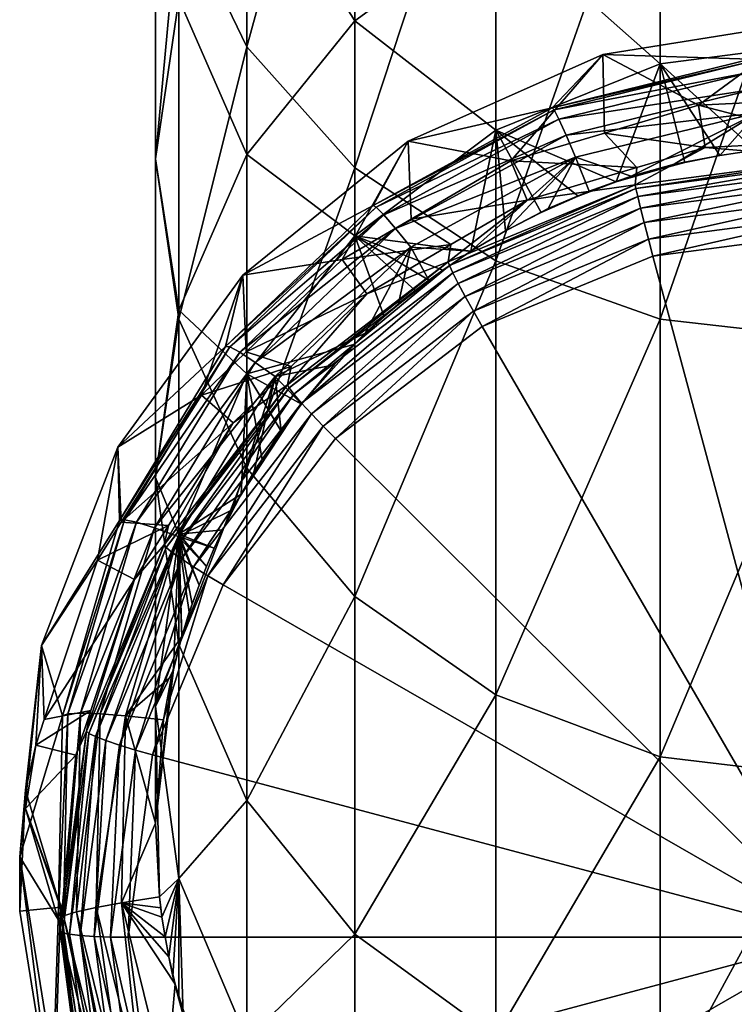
# Model space of a CAD drawing. Extents: x -0.027 to 0.027, y -0.19 to 0.072.
# Tile 2 of 256: x -0.012 to -0.001, y -0.179 to -0.165. Entities that reach past the tile are written whole.
import ezdxf

# ---------------------------------------------------------------- set-up
doc = ezdxf.new("R2010")
doc.units = 0
doc.layers.add('mesh', color=7, linetype='CONTINUOUS')

msp = doc.modelspace()

# ---------------------------------------------------------------- meshes
at = {"layer": 'mesh'}
mesh = msp.add_polyface(dxfattribs=at)
corners = [(-0.007071, -0.150562, 0.296719), (-0.007071, -0.159301, 0.286344), (-0.00866, -0.157647, 0.285097), (-0.005, -0.15172, 0.297807), (-0.005, -0.16057, 0.2873), (-0.002588, -0.152448, 0.298491), (-0.002588, -0.161368, 0.287901), (0, -0.152696, 0.298725), (0, -0.16164, 0.288106), (-0.009659, -0.151587, 0.280531), (-0.009659, -0.158567, 0.27014), (-0.00866, -0.156494, 0.268905), (-0.01, -0.153654, 0.282088), (-0.01, -0.16079, 0.271464), (-0.009659, -0.155721, 0.283646), (-0.009659, -0.163014, 0.272789), (-0.00866, -0.165086, 0.274023), (-0.007071, -0.166865, 0.275083), (-0.005, -0.16823, 0.275896), (-0.002588, -0.169089, 0.276408), (-0.002588, -0.152492, 0.266521), (-0.002588, -0.157949, 0.256114), (0, -0.157639, 0.255973), (-0.005, -0.15335, 0.267032), (-0.005, -0.158857, 0.25653), (-0.007071, -0.154715, 0.267846), (-0.007071, -0.160303, 0.25719), (-0.00866, -0.162186, 0.258051), (-0.009659, -0.16438, 0.259054), (-0.01, -0.166734, 0.26013), (-0.009659, -0.169088, 0.261206), (0, -0.161924, 0.245071), (-0.002588, -0.162247, 0.245178), (-0.005, -0.163195, 0.245492), (-0.007071, -0.164704, 0.245993), (-0.00866, -0.166669, 0.246644), (0, -0.165002, 0.233769), (-0.002588, -0.165336, 0.23384), (-0.005, -0.166312, 0.23405), (-0.001248, -0.165305, 0.223272), (-0.004172, -0.165982, 0.222851), (-0.001257, -0.16527, 0.222788), (-0.003427, -0.165199, 0.222782), (-0.002025, -0.165945, 0.210493), (-0.000334, -0.164706, 0.222739), (-0.000329, -0.165862, 0.210486), (0.001744, -0.165334, 0.222794), (-0.00119, -0.166606, 0.224828)]
mesh.append_faces([[corners[k] for k in face] for face in [(0, 1, 2, 2), (3, 4, 1, 1), (5, 6, 4, 4), (7, 6, 5, 5), (7, 8, 6, 6), (9, 10, 11, 11), (12, 13, 10, 10), (14, 13, 12, 12), (14, 15, 13, 13), (2, 15, 14, 14), (2, 16, 15, 15), (1, 16, 2, 2), (1, 17, 16, 16), (4, 17, 1, 1), (6, 18, 4, 4), (8, 19, 6, 6), (20, 21, 22, 22), (23, 24, 21, 21), (25, 24, 23, 23), (25, 26, 24, 24), (11, 26, 25, 25), (11, 27, 26, 26), (10, 27, 11, 11), (10, 28, 27, 27), (13, 28, 10, 10), (13, 29, 28, 28), (15, 29, 13, 13), (16, 30, 15, 15), (21, 31, 22, 22), (21, 32, 31, 31), (24, 32, 21, 21), (24, 33, 32, 32), (26, 33, 24, 24), (26, 34, 33, 33), (27, 34, 26, 26), (27, 35, 34, 34), (28, 35, 27, 27), (32, 36, 31, 31), (32, 37, 36, 36), (33, 37, 32, 32), (33, 38, 37, 37), (34, 38, 33, 33), (39, 40, 41, 41), (42, 43, 44, 44), (43, 45, 44, 44), (44, 41, 42, 42), (44, 46, 41, 41), (37, 47, 36, 36)]])
mesh = msp.add_polyface(dxfattribs=at)
corners = [(-0.001923, -0.166565, 0.2102), (0, -0.166727, 0.206467), (0.000003, -0.16647, 0.210191), (-0.002928, -0.166863, 0.210226), (-0.003402, -0.166354, 0.210529), (-0.00478, -0.166763, 0.210565), (-0.002025, -0.165945, 0.210493), (-0.000329, -0.165862, 0.210486), (0.000804, -0.16643, 0.210188), (-0.002588, -0.165336, 0.23384), (-0.002585, -0.166887, 0.224853), (-0.002224, -0.166785, 0.224844), (-0.003234, -0.167071, 0.224869), (-0.005, -0.166312, 0.23405), (0, -0.165002, 0.233769), (0, -0.166539, 0.224823), (0.000401, -0.166543, 0.224823), (-0.00019, -0.166537, 0.224822), (-0.000689, -0.166559, 0.224824), (-0.005, -0.16057, 0.2873), (-0.005, -0.16823, 0.275896), (-0.007071, -0.166865, 0.275083), (-0.009659, -0.163014, 0.272789), (-0.009659, -0.169088, 0.261206), (-0.01, -0.166734, 0.26013), (-0.009659, -0.16438, 0.259054), (-0.009659, -0.168959, 0.247404), (-0.00866, -0.166669, 0.246644), (-0.007071, -0.164704, 0.245993), (-0.007071, -0.167866, 0.234384), (-0.00044, -0.166537, 0.224822), (0.000214, -0.166529, 0.224822), (0.001602, -0.166115, 0.224486), (-0.001154, -0.166056, 0.224481), (-0.003011, -0.166989, 0.224862), (-0.003832, -0.16671, 0.224538), (-0.001195, -0.16571, 0.224144), (-0.003969, -0.166387, 0.224203), (-0.004075, -0.16615, 0.223794), (-0.001227, -0.165454, 0.223733), (-0.006645, -0.167556, 0.223917), (-0.004144, -0.166012, 0.223334), (-0.001248, -0.165305, 0.223272), (-0.006757, -0.167442, 0.223459), (-0.004172, -0.165982, 0.222851), (-0.006803, -0.167421, 0.222977), (-0.006287, -0.166473, 0.222894), (-0.003427, -0.165199, 0.222782), (-0.001257, -0.16527, 0.222788), (-0.00119, -0.166606, 0.224828), (-0.00171, -0.166682, 0.224835), (-0.002381, -0.166813, 0.224847)]
mesh.append_faces([[corners[k] for k in face] for face in [(0, 1, 2, 2), (3, 4, 5, 5), (0, 4, 3, 3), (0, 6, 4, 4), (2, 6, 0, 0), (2, 7, 6, 6), (8, 7, 2, 2), (9, 10, 11, 11), (9, 12, 10, 10), (13, 12, 9, 9), (14, 15, 16, 16), (14, 17, 15, 15), (14, 18, 17, 17), (19, 20, 21, 21), (22, 23, 24, 24), (25, 26, 27, 27), (24, 26, 25, 25), (28, 29, 13, 13), (27, 29, 28, 28), (30, 17, 18, 18), (31, 17, 30, 30), (31, 15, 17, 17), (16, 15, 31, 31), (32, 30, 33, 33), (33, 34, 35, 35), (33, 36, 32, 32), (33, 37, 36, 36), (35, 37, 33, 33), (36, 38, 39, 39), (37, 38, 36, 36), (37, 40, 38, 38), (39, 41, 42, 42), (38, 41, 39, 39), (38, 43, 41, 41), (41, 44, 42, 42), (41, 45, 44, 44), (46, 5, 47, 47), (47, 4, 6, 6), (5, 4, 47, 47), (47, 44, 46, 46), (47, 48, 44, 44), (14, 49, 18, 18), (9, 50, 49, 49), (11, 50, 9, 9), (30, 18, 49, 49), (33, 49, 50, 50), (33, 30, 49, 49), (50, 51, 33, 33)]])
mesh = msp.add_polyface(dxfattribs=at)
corners = [(-0.002692, -0.168164, 0.205589), (-0.002759, -0.167912, 0.205601), (-0.0052, -0.169199, 0.20568), (0, -0.16755, 0.20557), (0, -0.167811, 0.205558), (0.002759, -0.167912, 0.205601), (-0.002821, -0.167671, 0.20568), (-0.005329, -0.168972, 0.205694), (0, -0.167301, 0.205648), (-0.002875, -0.167458, 0.205821), (-0.00545, -0.168756, 0.205775), (0, -0.167081, 0.205788), (-0.002916, -0.167287, 0.206014), (-0.005554, -0.168563, 0.205918), (0, -0.166904, 0.205981), (-0.002942, -0.16717, 0.206246), (-0.005633, -0.168408, 0.206112), (0, -0.166784, 0.206212), (-0.002951, -0.167114, 0.206501), (-0.005683, -0.168301, 0.206345), (0, -0.166727, 0.206467), (-0.001923, -0.166565, 0.2102), (-0.002928, -0.166863, 0.210226), (-0.004541, -0.167342, 0.210268), (-0.0057, -0.168249, 0.2066), (0, -0.178171, 0.206465), (-0.00478, -0.166763, 0.210565), (-0.005, -0.166312, 0.23405), (-0.003792, -0.16728, 0.224887), (-0.003234, -0.167071, 0.224869), (-0.004333, -0.16752, 0.224908), (-0.002588, -0.161368, 0.287901), (-0.002588, -0.169089, 0.276408), (-0.005, -0.16823, 0.275896), (0, -0.16164, 0.288106), (0, -0.169381, 0.276582), (-0.005, -0.17461, 0.26373), (-0.002588, -0.175519, 0.264145), (0.002588, -0.169089, 0.276408), (0, -0.175829, 0.264287), (-0.00423, -0.167462, 0.224903), (-0.003628, -0.167206, 0.224881), (-0.003011, -0.166989, 0.224862), (-0.002585, -0.166887, 0.224853), (-0.002381, -0.166813, 0.224847), (-0.002224, -0.166785, 0.224844), (-0.003832, -0.16671, 0.224538), (-0.001154, -0.166056, 0.224481), (-0.006472, -0.167756, 0.224323), (-0.003969, -0.166387, 0.224203), (-0.004858, -0.16779, 0.224932), (-0.00171, -0.166682, 0.224835)]
mesh.append_faces([[corners[k] for k in face] for face in [(0, 1, 2, 2), (0, 3, 1, 1), (4, 3, 0, 0), (4, 5, 3, 3), (1, 6, 7, 7), (1, 8, 6, 6), (3, 8, 1, 1), (6, 9, 10, 10), (6, 11, 9, 9), (8, 11, 6, 6), (9, 12, 13, 13), (9, 14, 12, 12), (11, 14, 9, 9), (12, 15, 16, 16), (12, 17, 15, 15), (14, 17, 12, 12), (15, 18, 19, 19), (15, 20, 18, 18), (17, 20, 15, 15), (21, 18, 20, 20), (22, 18, 21, 21), (23, 18, 22, 22), (23, 24, 18, 18), (25, 0, 2, 2), (25, 4, 0, 0), (22, 26, 23, 23), (27, 28, 29, 29), (30, 28, 27, 27), (31, 32, 33, 33), (34, 35, 32, 32), (32, 36, 33, 33), (35, 37, 32, 32), (38, 39, 35, 35), (40, 28, 30, 30), (41, 28, 40, 40), (41, 29, 28, 28), (42, 29, 41, 41), (42, 43, 29, 29), (44, 43, 42, 42), (44, 45, 43, 43), (46, 41, 40, 40), (46, 42, 41, 41), (47, 44, 42, 42), (46, 48, 49, 49), (27, 50, 30, 30), (40, 30, 50, 50), (51, 45, 44, 44), (40, 50, 46, 46)]])
mesh = msp.add_polyface(dxfattribs=at)
corners = [(-0.007354, -0.170845, 0.205824), (-0.005329, -0.168972, 0.205694), (-0.007537, -0.17066, 0.205842), (-0.00545, -0.168756, 0.205775), (-0.007707, -0.170481, 0.205926), (-0.005554, -0.168563, 0.205918), (-0.007854, -0.170322, 0.206072), (-0.005633, -0.168408, 0.206112), (-0.007966, -0.170192, 0.206268), (-0.005683, -0.168301, 0.206345), (-0.008037, -0.1701, 0.206503), (-0.0057, -0.168249, 0.2066), (-0.008061, -0.170054, 0.206758), (-0.008005, -0.169786, 0.210482), (-0.006897, -0.168716, 0.210388), (-0.008858, -0.17061, 0.210554), (-0.009324, -0.170204, 0.210866), (-0.008666, -0.169567, 0.21081), (-0.00726, -0.16821, 0.210692), (-0.00866, -0.169891, 0.234819), (-0.007072, -0.169456, 0.225078), (-0.007071, -0.167866, 0.234384), (-0.00866, -0.165086, 0.274023), (-0.00866, -0.171281, 0.262208), (-0.009659, -0.169088, 0.261206), (-0.007071, -0.166865, 0.275083), (-0.01, -0.166734, 0.26013), (-0.01, -0.171415, 0.248218), (-0.009659, -0.168959, 0.247404), (-0.00866, -0.166669, 0.246644), (-0.009659, -0.172249, 0.235326), (-0.007376, -0.169762, 0.225105), (-0.006918, -0.169296, 0.225064), (-0.00824, -0.169933, 0.22482), (-0.006249, -0.168032, 0.224653), (-0.008534, -0.169724, 0.224495), (-0.010014, -0.172157, 0.224708), (-0.006472, -0.167756, 0.224323), (-0.008762, -0.169576, 0.224093), (-0.006645, -0.167556, 0.223917), (-0.010281, -0.172074, 0.224312), (-0.00891, -0.169496, 0.223639), (-0.006757, -0.167442, 0.223459), (-0.010456, -0.172036, 0.223861), (-0.008971, -0.16949, 0.223158), (-0.006803, -0.167421, 0.222977), (-0.010527, -0.172047, 0.223381), (-0.010555, -0.170969, 0.223287), (-0.008718, -0.168441, 0.223066), (-0.006287, -0.166473, 0.222894), (-0.007857, -0.170337, 0.225155), (-0.008155, -0.170735, 0.22519), (-0.008551, -0.171324, 0.225241)]
mesh.append_faces([[corners[k] for k in face] for face in [(0, 1, 2, 2), (2, 3, 4, 4), (4, 5, 6, 6), (6, 7, 8, 8), (8, 9, 10, 10), (10, 11, 12, 12), (13, 12, 14, 14), (15, 12, 13, 13), (13, 16, 15, 15), (13, 17, 16, 16), (14, 17, 13, 13), (14, 18, 17, 17), (19, 20, 21, 21), (22, 23, 24, 24), (25, 23, 22, 22), (26, 27, 28, 28), (24, 27, 26, 26), (29, 19, 21, 21), (28, 19, 29, 29), (28, 30, 19, 19), (27, 30, 28, 28), (20, 31, 32, 32), (33, 32, 31, 31), (34, 32, 33, 33), (33, 35, 34, 34), (33, 36, 35, 35), (37, 38, 39, 39), (35, 38, 37, 37), (35, 40, 38, 38), (39, 41, 42, 42), (38, 41, 39, 39), (38, 43, 41, 41), (42, 44, 45, 45), (41, 44, 42, 42), (41, 46, 44, 44), (47, 16, 48, 48), (48, 18, 49, 49), (48, 17, 18, 18), (16, 17, 48, 48), (48, 44, 47, 47), (48, 45, 44, 44), (49, 45, 48, 48), (19, 50, 20, 20), (51, 50, 19, 19), (50, 31, 20, 20), (33, 50, 51, 51), (33, 31, 50, 50), (51, 52, 33, 33)]])
mesh = msp.add_polyface(dxfattribs=at)
corners = [(-0.0052, -0.169199, 0.20568), (-0.005329, -0.168972, 0.205694), (-0.007354, -0.170845, 0.205824), (-0.002759, -0.167912, 0.205601), (-0.00545, -0.168756, 0.205775), (-0.007537, -0.17066, 0.205842), (-0.002821, -0.167671, 0.20568), (-0.005554, -0.168563, 0.205918), (-0.007707, -0.170481, 0.205926), (-0.002875, -0.167458, 0.205821), (-0.005633, -0.168408, 0.206112), (-0.007854, -0.170322, 0.206072), (-0.002916, -0.167287, 0.206014), (-0.005683, -0.168301, 0.206345), (-0.007966, -0.170192, 0.206268), (-0.002942, -0.16717, 0.206246), (-0.0057, -0.168249, 0.2066), (-0.008037, -0.1701, 0.206503), (-0.002951, -0.167114, 0.206501), (-0.005659, -0.167994, 0.210325), (-0.004541, -0.167342, 0.210268), (-0.006897, -0.168716, 0.210388), (-0.008061, -0.170054, 0.206758), (-0.00726, -0.16821, 0.210692), (-0.006244, -0.167618, 0.21064), (-0.00478, -0.166763, 0.210565), (-0.007071, -0.167866, 0.234384), (-0.007072, -0.169456, 0.225078), (-0.006641, -0.169051, 0.225042), (-0.006183, -0.168669, 0.225009), (-0.005, -0.16823, 0.275896), (-0.007071, -0.173165, 0.263069), (-0.007071, -0.166865, 0.275083), (-0.005, -0.17461, 0.26373), (-0.006431, -0.16886, 0.225026), (-0.006918, -0.169296, 0.225064), (-0.006249, -0.168032, 0.224653), (-0.006472, -0.167756, 0.224323), (-0.003832, -0.16671, 0.224538), (-0.008534, -0.169724, 0.224495), (-0.006645, -0.167556, 0.223917), (-0.003969, -0.166387, 0.224203), (-0.006757, -0.167442, 0.223459), (-0.004075, -0.16615, 0.223794), (-0.006803, -0.167421, 0.222977), (-0.004144, -0.166012, 0.223334), (-0.006287, -0.166473, 0.222894), (-0.004172, -0.165982, 0.222851), (-0.005366, -0.168092, 0.224958), (-0.005, -0.166312, 0.23405), (-0.00578, -0.168369, 0.224983), (-0.005983, -0.168517, 0.224996), (-0.004998, -0.167874, 0.224939), (-0.004858, -0.16779, 0.224932)]
mesh.append_faces([[corners[k] for k in face] for face in [(0, 1, 2, 2), (0, 3, 1, 1), (1, 4, 5, 5), (1, 6, 4, 4), (4, 7, 8, 8), (4, 9, 7, 7), (7, 10, 11, 11), (7, 12, 10, 10), (10, 13, 14, 14), (10, 15, 13, 13), (13, 16, 17, 17), (13, 18, 16, 16), (19, 16, 20, 20), (21, 16, 19, 19), (21, 22, 16, 16), (19, 23, 21, 21), (19, 24, 23, 23), (20, 24, 19, 19), (20, 25, 24, 24), (26, 27, 28, 28), (28, 29, 26, 26), (30, 31, 32, 32), (30, 33, 31, 31), (28, 34, 29, 29), (28, 35, 34, 34), (27, 35, 28, 28), (36, 34, 35, 35), (36, 37, 38, 38), (36, 39, 37, 37), (37, 40, 41, 41), (40, 42, 43, 43), (42, 44, 45, 45), (46, 24, 25, 25), (23, 24, 46, 46), (46, 47, 44, 44), (26, 48, 49, 49), (26, 50, 48, 48), (26, 51, 50, 50), (26, 29, 51, 51), (49, 52, 53, 53), (48, 52, 49, 49), (52, 48, 53, 53), (50, 51, 48, 48), (29, 34, 51, 51), (48, 51, 36, 36), (38, 48, 36, 36), (38, 53, 48, 48), (51, 34, 36, 36)]])
mesh = msp.add_polyface(dxfattribs=at)
corners = [(-0.009007, -0.172991, 0.206011), (-0.007537, -0.17066, 0.205842), (-0.009231, -0.172859, 0.206034), (-0.007354, -0.170845, 0.205824), (-0.007707, -0.170481, 0.205926), (-0.00944, -0.17273, 0.206123), (-0.007854, -0.170322, 0.206072), (-0.009619, -0.172613, 0.206272), (-0.007966, -0.170192, 0.206268), (-0.009757, -0.172516, 0.206472), (-0.008037, -0.1701, 0.206503), (-0.009843, -0.172445, 0.206708), (-0.008061, -0.170054, 0.206758), (-0.009873, -0.172406, 0.206964), (-0.008858, -0.17061, 0.210554), (-0.00981, -0.17212, 0.210686), (-0.010311, -0.172914, 0.210755), (-0.010853, -0.172629, 0.211078), (-0.010503, -0.172074, 0.211029), (-0.009324, -0.170204, 0.210866), (-0.008741, -0.171661, 0.225271), (-0.00866, -0.169891, 0.234819), (-0.009659, -0.172249, 0.235326), (-0.009013, -0.172186, 0.225317), (-0.008657, -0.171522, 0.225259), (-0.008435, -0.17115, 0.225226), (-0.007071, -0.166865, 0.275083), (-0.007071, -0.173165, 0.263069), (-0.00866, -0.171281, 0.262208), (-0.009659, -0.169088, 0.261206), (-0.009659, -0.173872, 0.249033), (-0.01, -0.171415, 0.248218), (-0.01, -0.174779, 0.23587), (-0.008872, -0.171893, 0.225291), (-0.008551, -0.171324, 0.225241), (-0.00824, -0.169933, 0.22482), (-0.009669, -0.172281, 0.225025), (-0.010014, -0.172157, 0.224708), (-0.010281, -0.172074, 0.224312), (-0.008534, -0.169724, 0.224495), (-0.010456, -0.172036, 0.223861), (-0.008762, -0.169576, 0.224093), (-0.010527, -0.172047, 0.223381), (-0.00891, -0.169496, 0.223639), (-0.011673, -0.173884, 0.223542), (-0.010555, -0.170969, 0.223287), (-0.008971, -0.16949, 0.223158), (-0.009137, -0.172454, 0.22534), (-0.009253, -0.172725, 0.225364), (-0.008155, -0.170735, 0.22519)]
mesh.append_faces([[corners[k] for k in face] for face in [(0, 1, 2, 2), (3, 1, 0, 0), (2, 4, 5, 5), (1, 4, 2, 2), (5, 6, 7, 7), (4, 6, 5, 5), (7, 8, 9, 9), (6, 8, 7, 7), (9, 10, 11, 11), (8, 10, 9, 9), (11, 12, 13, 13), (10, 12, 11, 11), (14, 13, 12, 12), (15, 13, 14, 14), (16, 13, 15, 15), (15, 17, 16, 16), (15, 18, 17, 17), (14, 18, 15, 15), (14, 19, 18, 18), (20, 21, 22, 22), (22, 23, 20, 20), (21, 24, 25, 25), (20, 24, 21, 21), (26, 27, 28, 28), (29, 30, 31, 31), (28, 30, 29, 29), (31, 32, 22, 22), (33, 20, 23, 23), (34, 20, 33, 33), (34, 24, 20, 20), (34, 25, 24, 24), (35, 33, 36, 36), (35, 34, 33, 33), (36, 37, 35, 35), (37, 38, 39, 39), (38, 40, 41, 41), (40, 42, 43, 43), (44, 17, 45, 45), (45, 18, 19, 19), (17, 18, 45, 45), (45, 46, 42, 42), (22, 47, 23, 23), (48, 47, 22, 22), (21, 25, 49, 49), (33, 23, 47, 47), (49, 25, 34, 34), (36, 47, 48, 48), (33, 47, 36, 36)]])
mesh = msp.add_polyface(dxfattribs=at)
corners = [(-0.010046, -0.17549, 0.20623), (-0.009231, -0.172859, 0.206034), (-0.010296, -0.17542, 0.206258), (-0.009007, -0.172991, 0.206011), (-0.00944, -0.17273, 0.206123), (-0.010529, -0.175349, 0.206352), (-0.009619, -0.172613, 0.206272), (-0.009757, -0.172516, 0.206472), (-0.010729, -0.175282, 0.206506), (0, -0.178171, 0.206465), (-0.007354, -0.170845, 0.205824), (-0.0052, -0.169199, 0.20568), (-0.0104, -0.178171, 0.206465), (-0.009737, -0.174235, 0.225496), (-0.009659, -0.172249, 0.235326), (-0.01, -0.174779, 0.23587), (-0.009656, -0.173925, 0.225469), (-0.002588, -0.169089, 0.276408), (-0.002588, -0.175519, 0.264145), (-0.005, -0.17461, 0.26373), (0, -0.169381, 0.276582), (0, -0.175829, 0.264287), (-0.00866, -0.171281, 0.262208), (-0.00866, -0.176161, 0.249792), (-0.009659, -0.173872, 0.249033), (-0.007071, -0.173165, 0.263069), (-0.007071, -0.178127, 0.250444), (-0.005, -0.179635, 0.250944), (-0.002588, -0.180584, 0.251259), (-0.01, -0.171415, 0.248218), (-0.009659, -0.17731, 0.236414), (-0.00866, -0.179668, 0.23692), (-0.009764, -0.174337, 0.225505), (-0.009884, -0.174978, 0.225561), (-0.01044, -0.174919, 0.225256), (-0.009669, -0.172281, 0.225025), (-0.010812, -0.174888, 0.224947), (-0.010014, -0.172157, 0.224708), (-0.01, -0.176497, 0.225694), (-0.009611, -0.173751, 0.225454), (-0.009361, -0.172999, 0.225388), (-0.009253, -0.172725, 0.225364), (-0.009461, -0.173277, 0.225412), (-0.009942, -0.177578, 0.225788), (-0.009905, -0.177874, 0.225814), (-0.009505, -0.173394, 0.225422)]
mesh.append_faces([[corners[k] for k in face] for face in [(0, 1, 2, 2), (3, 1, 0, 0), (2, 4, 5, 5), (1, 4, 2, 2), (4, 6, 5, 5), (6, 7, 8, 8), (9, 3, 0, 0), (9, 10, 3, 3), (11, 10, 9, 9), (0, 12, 9, 9), (13, 14, 15, 15), (16, 14, 13, 13), (17, 18, 19, 19), (20, 21, 18, 18), (22, 23, 24, 24), (25, 23, 22, 22), (25, 26, 23, 23), (19, 26, 25, 25), (18, 27, 19, 19), (21, 28, 18, 18), (24, 15, 29, 29), (24, 30, 15, 15), (23, 30, 24, 24), (23, 31, 30, 30), (26, 31, 23, 23), (32, 33, 34, 34), (35, 36, 37, 37), (34, 36, 35, 35), (13, 15, 38, 38), (16, 39, 14, 14), (14, 40, 41, 41), (14, 42, 40, 40), (39, 42, 14, 14), (15, 43, 38, 38), (30, 43, 15, 15), (30, 44, 43, 43), (32, 38, 33, 33), (32, 13, 38, 38), (39, 13, 32, 32), (39, 16, 13, 13), (45, 42, 39, 39), (40, 42, 45, 45), (39, 32, 34, 34), (35, 41, 40, 40), (35, 39, 34, 34), (35, 45, 39, 39), (40, 45, 35, 35), (34, 33, 38, 38)]])
mesh = msp.add_polyface(dxfattribs=at)
corners = [(-0.010046, -0.17549, 0.20623), (-0.010296, -0.17542, 0.206258), (-0.0104, -0.178171, 0.206465), (-0.010529, -0.175349, 0.206352), (-0.010659, -0.178168, 0.206499), (-0.010729, -0.175282, 0.206506), (-0.0109, -0.178159, 0.206598), (-0.009619, -0.172613, 0.206272), (-0.010882, -0.175223, 0.206709), (-0.011107, -0.178146, 0.206756), (-0.009757, -0.172516, 0.206472), (-0.010979, -0.175176, 0.206947), (-0.011266, -0.178127, 0.206963), (-0.009843, -0.172445, 0.206708), (-0.011012, -0.175145, 0.207204), (-0.011366, -0.178106, 0.207203), (-0.009873, -0.172406, 0.206964), (-0.010311, -0.172914, 0.210755), (-0.010952, -0.174839, 0.210924), (-0.011171, -0.175496, 0.210981), (-0.0114, -0.178084, 0.207461), (-0.011373, -0.177761, 0.211179), (-0.011911, -0.176279, 0.211397), (-0.011759, -0.175347, 0.211316), (-0.011634, -0.17497, 0.211283), (-0.010853, -0.172629, 0.211078), (-0.011397, -0.177729, 0.214643), (-0.011911, -0.176008, 0.214493), (-0.01044, -0.174919, 0.225256), (-0.010873, -0.177732, 0.225196), (-0.010812, -0.174888, 0.224947), (-0.010499, -0.177665, 0.225496), (-0.010014, -0.172157, 0.224708), (-0.011101, -0.174878, 0.224557), (-0.010281, -0.172074, 0.224312), (-0.011163, -0.177798, 0.224813), (-0.011289, -0.174888, 0.22411), (-0.010456, -0.172036, 0.223861), (-0.011353, -0.177857, 0.22437), (-0.011365, -0.174918, 0.223633), (-0.010527, -0.172047, 0.223381), (-0.01143, -0.177908, 0.223894), (-0.011673, -0.173884, 0.223542), (-0.011995, -0.176988, 0.223814), (-0.010555, -0.170969, 0.223287), (-0.01, -0.176497, 0.225694)]
mesh.append_faces([[corners[k] for k in face] for face in [(0, 1, 2, 2), (1, 3, 4, 4), (3, 5, 6, 6), (3, 7, 5, 5), (5, 8, 9, 9), (5, 10, 8, 8), (8, 11, 12, 12), (8, 13, 11, 11), (10, 13, 8, 8), (11, 14, 15, 15), (11, 16, 14, 14), (13, 16, 11, 11), (17, 14, 16, 16), (18, 14, 17, 17), (19, 14, 18, 18), (19, 20, 14, 14), (21, 20, 19, 19), (19, 22, 21, 21), (19, 23, 22, 22), (18, 23, 19, 19), (18, 24, 23, 23), (17, 24, 18, 18), (17, 25, 24, 24), (26, 22, 27, 27), (28, 29, 30, 30), (31, 29, 28, 28), (32, 33, 34, 34), (30, 33, 32, 32), (30, 35, 33, 33), (29, 35, 30, 30), (34, 36, 37, 37), (33, 36, 34, 34), (33, 38, 36, 36), (35, 38, 33, 33), (37, 39, 40, 40), (36, 39, 37, 37), (36, 41, 39, 39), (38, 41, 36, 36), (27, 22, 23, 23), (27, 42, 43, 43), (23, 42, 27, 27), (42, 24, 25, 25), (23, 24, 42, 42), (43, 39, 41, 41), (42, 39, 43, 43), (42, 40, 39, 39), (44, 40, 42, 42), (28, 45, 31, 31)]])
mesh = msp.add_polyface(dxfattribs=at)
corners = [(0, -0.178171, 0.206465), (-0.010046, -0.180853, 0.206699), (-0.009007, -0.183351, 0.206918), (-0.0104, -0.178171, 0.206465), (-0.007354, -0.185497, 0.207106), (-0.00866, -0.179668, 0.23692), (-0.009594, -0.179317, 0.225941), (-0.009659, -0.17731, 0.236414), (-0.00941, -0.179877, 0.22599), (-0.009229, -0.180342, 0.22603), (-0.009655, -0.179083, 0.22592), (-0.009744, -0.178747, 0.225891), (-0.005, -0.17461, 0.26373), (-0.005, -0.179635, 0.250944), (-0.007071, -0.178127, 0.250444), (-0.002588, -0.175519, 0.264145), (-0.002588, -0.180584, 0.251259), (0, -0.175829, 0.264287), (0, -0.180907, 0.251366), (-0.007071, -0.181692, 0.237356), (-0.005, -0.183246, 0.237689), (-0.002588, -0.184223, 0.237899), (-0.009319, -0.180103, 0.226009), (-0.009712, -0.178861, 0.225901), (-0.009842, -0.180332, 0.22573), (-0.010499, -0.177665, 0.225496), (-0.008819, -0.182989, 0.225655), (-0.010193, -0.180495, 0.225437), (-0.008515, -0.18274, 0.22594), (-0.009054, -0.183195, 0.225285), (-0.010465, -0.180635, 0.225061), (-0.009208, -0.183346, 0.22485), (-0.008449, -0.181837, 0.226161), (-0.008118, -0.182325, 0.226204), (-0.009024, -0.1808, 0.22607), (-0.008751, -0.181329, 0.226117), (-0.009806, -0.178458, 0.225865), (-0.00986, -0.178167, 0.22584), (-0.009905, -0.177874, 0.225814), (-0.009921, -0.177739, 0.225803), (-0.009942, -0.177578, 0.225788)]
mesh.append_faces([[corners[k] for k in face] for face in [(0, 1, 2, 2), (0, 3, 1, 1), (2, 4, 0, 0), (5, 6, 7, 7), (5, 8, 6, 6), (9, 8, 5, 5), (7, 10, 11, 11), (6, 10, 7, 7), (12, 13, 14, 14), (15, 16, 13, 13), (17, 18, 16, 16), (14, 19, 5, 5), (13, 19, 14, 14), (13, 20, 19, 19), (16, 20, 13, 13), (18, 21, 16, 16), (9, 22, 8, 8), (22, 6, 8, 8), (22, 10, 6, 6), (23, 10, 22, 22), (23, 11, 10, 10), (23, 22, 24, 24), (25, 23, 24, 24), (24, 26, 27, 27), (28, 26, 24, 24), (27, 29, 30, 30), (26, 29, 27, 27), (29, 31, 30, 30), (19, 32, 5, 5), (19, 33, 32, 32), (5, 34, 9, 9), (5, 35, 34, 34), (32, 35, 5, 5), (7, 36, 37, 37), (37, 38, 7, 7), (7, 11, 36, 36), (9, 34, 22, 22), (36, 11, 23, 23), (38, 39, 40, 40), (25, 38, 37, 37), (36, 25, 37, 37), (25, 36, 23, 23), (25, 39, 38, 38), (25, 40, 39, 39), (28, 35, 32, 32), (24, 35, 28, 28), (24, 34, 35, 35), (22, 34, 24, 24)]])
mesh = msp.add_polyface(dxfattribs=at)
corners = [(-0.010046, -0.180853, 0.206699), (-0.010659, -0.178168, 0.206499), (-0.010296, -0.180916, 0.206739), (-0.0104, -0.178171, 0.206465), (-0.010296, -0.17542, 0.206258), (-0.0109, -0.178159, 0.206598), (-0.010529, -0.18097, 0.206844), (-0.010529, -0.175349, 0.206352), (-0.011107, -0.178146, 0.206756), (-0.010729, -0.181009, 0.207007), (-0.010729, -0.175282, 0.206506), (-0.011266, -0.178127, 0.206963), (-0.010882, -0.181032, 0.207217), (-0.010882, -0.175223, 0.206709), (-0.011366, -0.178106, 0.207203), (-0.010979, -0.181037, 0.207459), (-0.010979, -0.175176, 0.206947), (-0.0114, -0.178084, 0.207461), (-0.011012, -0.181023, 0.207718), (-0.011012, -0.175145, 0.207204), (-0.011397, -0.17803, 0.211203), (-0.011373, -0.177761, 0.211179), (-0.011397, -0.177729, 0.214643), (-0.011012, -0.180397, 0.214877), (-0.009873, -0.183762, 0.207958), (-0.009873, -0.183136, 0.215116), (-0.011911, -0.176279, 0.211397), (-0.010499, -0.177665, 0.225496), (-0.010193, -0.180495, 0.225437), (-0.010873, -0.177732, 0.225196), (-0.009842, -0.180332, 0.22573), (-0.010465, -0.180635, 0.225061), (-0.011163, -0.177798, 0.224813), (-0.010643, -0.180742, 0.224623), (-0.011353, -0.177857, 0.22437), (-0.009208, -0.183346, 0.22485), (-0.010715, -0.180812, 0.224148), (-0.01143, -0.177908, 0.223894), (-0.00927, -0.183433, 0.224378), (-0.0115, -0.180871, 0.214918), (-0.011995, -0.176988, 0.223814), (-0.0115, -0.18007, 0.224083), (-0.011995, -0.17779, 0.214649), (-0.011911, -0.176008, 0.214493), (-0.010222, -0.182918, 0.224332), (-0.010222, -0.18372, 0.215167), (-0.01, -0.176497, 0.225694), (-0.009942, -0.177578, 0.225788)]
mesh.append_faces([[corners[k] for k in face] for face in [(0, 1, 2, 2), (3, 1, 0, 0), (3, 4, 1, 1), (2, 5, 6, 6), (1, 5, 2, 2), (1, 7, 5, 5), (6, 8, 9, 9), (5, 8, 6, 6), (5, 10, 8, 8), (9, 11, 12, 12), (8, 11, 9, 9), (8, 13, 11, 11), (12, 14, 15, 15), (11, 14, 12, 12), (11, 16, 14, 14), (15, 17, 18, 18), (14, 17, 15, 15), (14, 19, 17, 17), (20, 17, 21, 21), (20, 18, 17, 17), (22, 18, 20, 20), (23, 18, 22, 22), (23, 24, 18, 18), (25, 24, 23, 23), (26, 20, 21, 21), (22, 20, 26, 26), (27, 28, 29, 29), (30, 28, 27, 27), (29, 31, 32, 32), (28, 31, 29, 29), (32, 33, 34, 34), (31, 33, 32, 32), (31, 35, 33, 33), (34, 36, 37, 37), (33, 36, 34, 34), (33, 38, 36, 36), (39, 40, 41, 41), (42, 40, 39, 39), (43, 40, 42, 42), (41, 36, 44, 44), (41, 37, 36, 36), (40, 37, 41, 41), (22, 43, 42, 42), (39, 22, 42, 42), (39, 23, 22, 22), (45, 23, 39, 39), (45, 25, 23, 23), (46, 47, 27, 27)]])
mesh = msp.add_polyface(dxfattribs=at)
corners = [(-0.0052, -0.187143, 0.20725), (-0.005329, -0.187364, 0.207303), (-0.002692, -0.188178, 0.20734), (0, -0.178171, 0.206465), (-0.007354, -0.185497, 0.207106), (0, -0.188532, 0.207371), (-0.001126, -0.186409, 0.226561), (0, -0.184556, 0.237971), (0, -0.186403, 0.226561), (-0.002588, -0.184223, 0.237899), (-0.002115, -0.186247, 0.226547), (-0.005, -0.183246, 0.237689), (-0.004351, -0.185479, 0.22648), (-0.004995, -0.185128, 0.226449), (-0.003253, -0.18593, 0.226519), (-0.002584, -0.186117, 0.226535), (-0.002588, -0.180584, 0.251259), (0, -0.180907, 0.251366), (-0.001517, -0.186335, 0.226555), (0.001093, -0.186391, 0.226559), (-0.004024, -0.185609, 0.226491), (-0.001602, -0.186915, 0.226305), (-0.00425, -0.186147, 0.226238), (0.001154, -0.186973, 0.226311), (-0.004401, -0.186517, 0.225964), (-0.006607, -0.184723, 0.226114), (-0.001659, -0.187312, 0.226034), (-0.004519, -0.186818, 0.225602), (-0.006843, -0.185043, 0.225835), (-0.001704, -0.187634, 0.225673), (-0.001733, -0.18786, 0.225245), (-0.004595, -0.18703, 0.225173), (-0.001744, -0.187978, 0.224775), (-0.004627, -0.187142, 0.224702), (0.001248, -0.187923, 0.225251), (0.001227, -0.187696, 0.225679), (0.001195, -0.187373, 0.226039), (-0.002782, -0.188284, 0.224802), (-0.005709, -0.187171, 0.224705), (-0.007193, -0.185592, 0.224566), (-0.005232, -0.185, 0.226438), (-0.0062, -0.184325, 0.226379)]
mesh.append_faces([[corners[k] for k in face] for face in [(0, 1, 2, 2), (3, 0, 2, 2), (3, 4, 0, 0), (2, 5, 3, 3), (6, 7, 8, 8), (6, 9, 7, 7), (10, 9, 6, 6), (11, 12, 13, 13), (11, 14, 12, 12), (9, 14, 11, 11), (9, 15, 14, 14), (10, 15, 9, 9), (16, 9, 11, 11), (17, 7, 9, 9), (8, 18, 6, 6), (8, 19, 18, 18), (15, 20, 14, 14), (15, 18, 20, 20), (10, 18, 15, 15), (10, 6, 18, 18), (20, 12, 14, 14), (20, 13, 12, 12), (20, 21, 22, 22), (18, 21, 20, 20), (18, 23, 21, 21), (19, 23, 18, 18), (22, 24, 25, 25), (22, 26, 24, 24), (21, 26, 22, 22), (24, 27, 28, 28), (24, 29, 27, 27), (26, 29, 24, 24), (27, 30, 31, 31), (29, 30, 27, 27), (31, 32, 33, 33), (30, 32, 31, 31), (29, 34, 30, 30), (26, 35, 29, 29), (26, 36, 35, 35), (21, 36, 26, 26), (21, 23, 36, 36), (37, 33, 32, 32), (38, 33, 37, 37), (38, 39, 33, 33), (11, 40, 41, 41), (13, 40, 11, 11), (40, 13, 20, 20), (20, 22, 40, 40)]])

doc.saveas('drawing.dxf')
